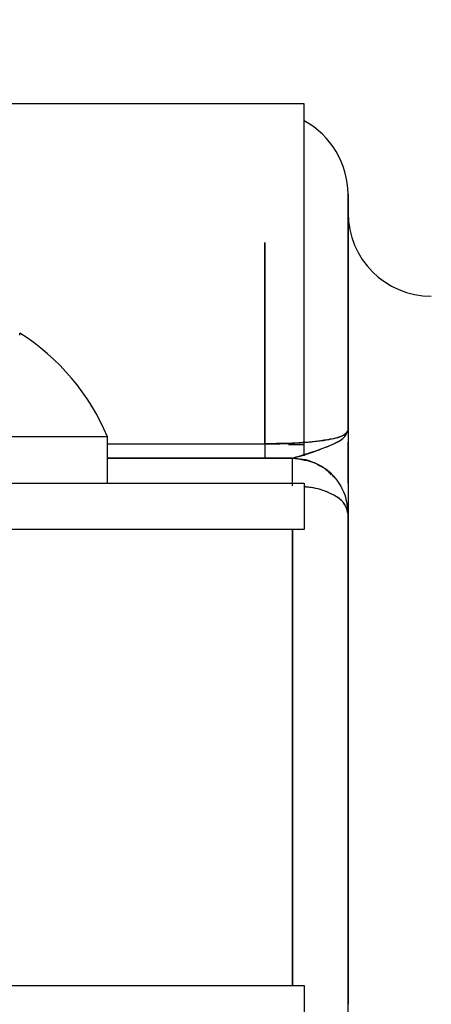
# Model space of a CAD drawing. Header units: inches. Extents: x 0.6 to 33.8, y 0 to 21.7.
# Tile 25 of 210: x 10.671 to 10.782, y 10.148 to 10.414. Entities that reach past the tile are written whole.
import ezdxf

# ---------------------------------------------------------------- set-up
doc = ezdxf.new("R2010")
doc.units = ezdxf.units.IN
doc.header["$MEASUREMENT"] = 0
doc.layers.add('FORMAT', color=7, linetype='Continuous')
doc.styles.add('SLDTEXTSTYLE3', font='TXT', dxfattribs={"width": 0.75})
doc.dimstyles.new('SLDDIMSTYLE0', dxfattribs={"dimtxt": 0.125, "dimasz": 0.13, "dimexe": 0, "dimexo": 0.0625, "dimgap": 0.03125, "dimtad": 0, "dimtih": 1, "dimtoh": 1, "dimdec": 1, "dimlfac": 4, "dimrnd": 1e-09, "dimzin": 12, "dimdsep": 46, "dimtxsty": 'SLDTEXTSTYLE3', "dimsah": 1, "dimcen": 0.09, "dimadec": 0, "dimazin": 3, "dimtfac": 1, "dimtdec": 1, "dimtofl": 0, "dimtmove": 0, "dimatfit": 3, "dimfxl": 1, "dimfrac": 2, "dimtolj": 1, "dimtzin": 12, "dimarcsym": 0})

# ---------------------------------------------------------------- blocks, each defined once
blk = doc.blocks.new('_D_1')
at = {"layer": 'FORMAT'}
for p, q in [((6.1417466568, 17.3401102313), (2.5481797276, 17.3401102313)), ((2.6731797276, 17.3401102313), (2.6731797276, 11.0747332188)), ((2.4884575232, 11.0493425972), (2.4503715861, 11.0493425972)), ((2.4503715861, 11.0493425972), (2.4503715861, 10.8509050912)), ((2.8579019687, 11.0493425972), (2.8959879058, 11.0493425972)), ((2.8959879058, 11.0493425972), (2.8959879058, 10.8509050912)), ((2.4503715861, 10.8509050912), (2.4884575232, 10.8509050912)), ((2.8959879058, 10.8509050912), (2.8579019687, 10.8509050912)), ((2.6731797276, 4.3985055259), (2.6731797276, 10.6638825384)), ((13.1545117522, 4.3985055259), (2.5481797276, 4.3985055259))]:
    blk.add_line(p, q, dxfattribs=at)
for points in [[(2.6731797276, 17.3401102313), (2.6531797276, 17.2101102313), (2.6931797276, 17.2101102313)], [(2.6731797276, 4.3985055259), (2.6931797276, 4.5285055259), (2.6531797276, 4.5285055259)]]:
    blk.add_solid(points, dxfattribs=at)
at = {"layer": 'FORMAT', "char_height": 0.125, "attachment_point": 1, "style": 'SLDTEXTSTYLE3'}
for s, insert in [('1315', (2.4884575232, 11.0120385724)), ('51.8', (2.5115477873, 10.8250159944))]:
    blk.add_mtext(s, dxfattribs=dict(at, insert=insert))

msp = doc.modelspace()

# ---------------------------------------------------------------- linework, layer by layer
at = {"color": 7, "linetype": 'Continuous'}
for p, q in [((10.747644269, 10.3916208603), (10.528894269, 10.3916208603)), ((10.747644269, 10.2995611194), (10.747644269, 10.3916208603)), ((10.759519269, 10.3034092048), (10.759519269, 10.3671592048)), ((10.737019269, 10.354127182), (10.737019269, 10.2997619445)), ((10.737019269, 10.2997619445), (10.737019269, 10.354127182)), ((10.6708326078, 10.3291446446), (10.6708788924, 10.3296736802)), ((10.694519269, 10.3016331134), (10.638269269, 10.3016331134)), ((10.694519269, 10.2891331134), (10.694519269, 10.3016331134)), ((10.694519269, 10.2997619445), (10.737019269, 10.2997619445)), ((10.694519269, 10.2997619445), (10.737019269, 10.2997619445)), ((10.737019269, 10.2997619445), (10.737019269, 10.2959092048)), ((10.7434613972, 10.2995611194), (10.747644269, 10.2995611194)), ((10.747644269, 10.2965045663), (10.747644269, 10.2995611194)), ((10.759519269, 10.2891215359), (10.759519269, 10.3001951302)), ((10.694519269, 10.2959092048), (10.744519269, 10.2959092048)), ((10.744519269, 10.2959092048), (10.694519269, 10.2959092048)), ((10.744519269, 10.2891331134), (10.744519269, 10.2959092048)), ((10.528894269, 10.2891331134), (10.747644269, 10.2891331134)), ((10.747644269, 10.2891331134), (10.747644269, 10.2766331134)), ((10.759519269, 10.2809092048), (10.759519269, 10.1484092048)), ((10.759519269, 10.1484092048), (10.759519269, 10.2809092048)), ((10.747644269, 10.2766331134), (10.528894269, 10.2766331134)), ((10.744519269, 10.2766331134), (10.744519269, 10.1534836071)), ((10.744519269, 10.1534836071), (10.744519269, 10.2766331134)), ((10.528894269, 10.1534836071), (10.747644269, 10.1534836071)), ((10.747644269, 10.1534836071), (10.747644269, 10.1409836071)), ((10.759519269, 10.1403205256), (10.759519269, 10.1484092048))]:
    msp.add_line(p, q, dxfattribs=at)
for centre, radius, start, end in [((10.737019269, 10.3671592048), 0.0225000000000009, 360, 61.8213572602), ((10.782019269, 10.3621592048), 0.0224999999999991, 179.9999999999, 269.9999999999), ((10.638269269, 10.2781956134), 0.060937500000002, 22.619864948, 57.6471171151)]:
    msp.add_arc(centre, radius, start, end, dxfattribs=at)
for points, knots in [([(10.75951926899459, 10.36715858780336), (10.75951926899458, 10.36635470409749), (10.75951926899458, 10.36472361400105), (10.75951926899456, 10.35144076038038), (10.75951926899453, 10.33130849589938), (10.75951926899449, 10.31262037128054), (10.75951926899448, 10.30340922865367)], [0, 0, 0, 0, 0.2464163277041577, 0.4999818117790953, 0.7535472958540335, 0.9999999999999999, 0.9999999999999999, 0.9999999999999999, 0.9999999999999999]), ([(10.73701926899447, 10.29976194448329), (10.738589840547, 10.29977502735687), (10.74176269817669, 10.29980145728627), (10.74628216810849, 10.30001406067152), (10.75038045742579, 10.30034859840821), (10.75492760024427, 10.30095259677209), (10.75876757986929, 10.3019546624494), (10.75926568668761, 10.30291851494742), (10.75951926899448, 10.30340920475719)], [0, 0, 0, 0, 0.1153183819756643, 0.2329653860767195, 0.3551334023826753, 0.4835143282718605, 0.7370611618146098, 1, 1, 1, 1]), ([(10.75951926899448, 10.30340920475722), (10.75920313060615, 10.30286134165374), (10.75858371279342, 10.30178789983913), (10.75326554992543, 10.30061891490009), (10.74563994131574, 10.29989479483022), (10.73986958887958, 10.29980586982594), (10.73701926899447, 10.29976194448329)], [0, 0, 0, 0, 0.2945812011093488, 0.5771802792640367, 0.7911442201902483, 1, 1, 1, 1]), ([(10.74451926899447, 10.29590920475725), (10.74559055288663, 10.29617775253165), (10.74847086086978, 10.29689978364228), (10.75449053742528, 10.29921182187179), (10.75875640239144, 10.30119376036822), (10.75926276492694, 10.30266429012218), (10.75951926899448, 10.30340920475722)], [0, 0, 0, 0, 0.1590604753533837, 0.4276580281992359, 0.7100732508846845, 1, 1, 1, 1]), ([(10.74451926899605, 10.29590919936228), (10.7472646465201, 10.29675399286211), (10.75239592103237, 10.29833296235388), (10.75864237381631, 10.30097782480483), (10.75922144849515, 10.30258343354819), (10.75951926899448, 10.30340920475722)], [0, 0, 0, 0, 0.3585118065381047, 0.6700799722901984, 1, 1, 1, 1]), ([(10.75951926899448, 10.30340922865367), (10.75951926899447, 10.29808358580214), (10.75951926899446, 10.29052777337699), (10.75951926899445, 10.28547930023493), (10.75951926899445, 10.28398919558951)], [0, 0, 0, 0, 0.7048405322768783, 1, 1, 1, 1]), ([(10.75951926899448, 10.30340920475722), (10.75951926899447, 10.29760139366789), (10.75951926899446, 10.2895113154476), (10.75951926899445, 10.28194876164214), (10.75951926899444, 10.2812557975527), (10.75951926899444, 10.28090920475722)], [0, 0, 0, 0, 0.5598535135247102, 0.7798564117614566, 1, 1, 1, 1]), ([(10.73701926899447, 10.29976194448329), (10.73701926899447, 10.29914745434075), (10.73701926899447, 10.2979185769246), (10.73701926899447, 10.29632904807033), (10.73701926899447, 10.29606826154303), (10.73701926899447, 10.29590920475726)], [0, 0, 0, 0, 0.2806549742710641, 0.5612629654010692, 1, 1, 1, 1]), ([(10.74451926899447, 10.29590920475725), (10.74545626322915, 10.29585736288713), (10.74734967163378, 10.29575260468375), (10.75015762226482, 10.29491865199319), (10.75276552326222, 10.29349675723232), (10.75474800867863, 10.29217380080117), (10.75540774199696, 10.29110043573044), (10.75553926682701, 10.29088644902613)], [0, 0, 0, 0, 0.2188233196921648, 0.4421819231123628, 0.6811206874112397, 0.9364280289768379, 1, 1, 1, 1]), ([(10.74451926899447, 10.29590920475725), (10.74673320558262, 10.29561505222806), (10.75125006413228, 10.29501492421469), (10.75613738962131, 10.29093891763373), (10.75899271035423, 10.28603855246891), (10.75934245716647, 10.28263157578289), (10.75951926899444, 10.28090920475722)], [0, 0, 0, 0, 0.2654040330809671, 0.5414755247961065, 0.7681964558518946, 1, 1, 1, 1]), ([(10.74451926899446, 10.28840920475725), (10.74451926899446, 10.28951099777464), (10.74451926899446, 10.29171051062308), (10.74451926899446, 10.29417142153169), (10.74451926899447, 10.2956304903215), (10.74451926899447, 10.29581631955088), (10.74451926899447, 10.29590920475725)], [0, 0, 0, 0, 0.2801429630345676, 0.5592502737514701, 0.7796948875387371, 1, 1, 1, 1]), ([(10.75494536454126, 10.29134692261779), (10.75467866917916, 10.29174319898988), (10.75386422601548, 10.29295336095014), (10.75248913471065, 10.29351972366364), (10.75156432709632, 10.29390062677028)], [0, 0, 0, 0, 0.3274573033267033, 0.9999999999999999, 0.9999999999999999, 0.9999999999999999, 0.9999999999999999]), ([(10.75951926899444, 10.28090920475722), (10.75931681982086, 10.28184641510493), (10.75890119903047, 10.28377047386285), (10.75602165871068, 10.28591565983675), (10.75281999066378, 10.28721253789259), (10.75025428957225, 10.28790333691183), (10.7484553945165, 10.28812821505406), (10.74764426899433, 10.28822961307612)], [0, 0, 0, 0, 0.2883178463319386, 0.59190605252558, 0.7427839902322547, 0.8840207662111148, 1, 1, 1, 1]), ([(10.75951926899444, 10.28090920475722), (10.75924272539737, 10.28200579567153), (10.75869903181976, 10.28416172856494), (10.75473711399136, 10.28659984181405), (10.75072960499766, 10.28792944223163), (10.74830503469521, 10.28809166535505), (10.74764426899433, 10.28813587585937)], [0, 0, 0, 0, 0.3367674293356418, 0.6620955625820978, 0.907911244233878, 1, 1, 1, 1]), ([(10.015818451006, 10.18340920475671), (10.01934404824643, 10.17772164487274), (10.05403775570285, 10.12175310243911), (10.12086191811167, 10.01687945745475), (10.22238761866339, 9.872889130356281), (10.33639632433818, 9.735776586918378), (10.4604591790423, 9.604673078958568), (10.59279146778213, 9.477992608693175), (10.71771056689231, 9.365569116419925), (10.817606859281, 9.277903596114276), (10.87135451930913, 9.23032826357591), (10.8907505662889, 9.213159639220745)], [0, 0, 0, 0, 0.015286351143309, 0.1504256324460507, 0.2850071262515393, 0.4184212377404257, 0.5575859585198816, 0.69681752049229, 0.8362366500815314, 0.9409023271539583, 1, 1, 1, 1])]:
    msp.add_open_spline(points, degree=3, knots=knots, dxfattribs=at)

# ---------------------------------------------------------------- dimensions: what is measured, and where the dimension line sits
at = {"layer": 'FORMAT'}
dim = msp.add_linear_dim(base=(2.6731797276, 17.3401102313), p1=(13.2045117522, 4.3985055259), p2=(6.1917466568, 17.3401102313), angle=90, dimstyle='SLDDIMSTYLE0', dxfattribs=at)
dim.commit()
dim.dimension.update_dxf_attribs({"geometry": '_D_1', "text_midpoint": (2.6731797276, 10.8693078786), "dimtype": 160})

doc.saveas('drawing.dxf')
